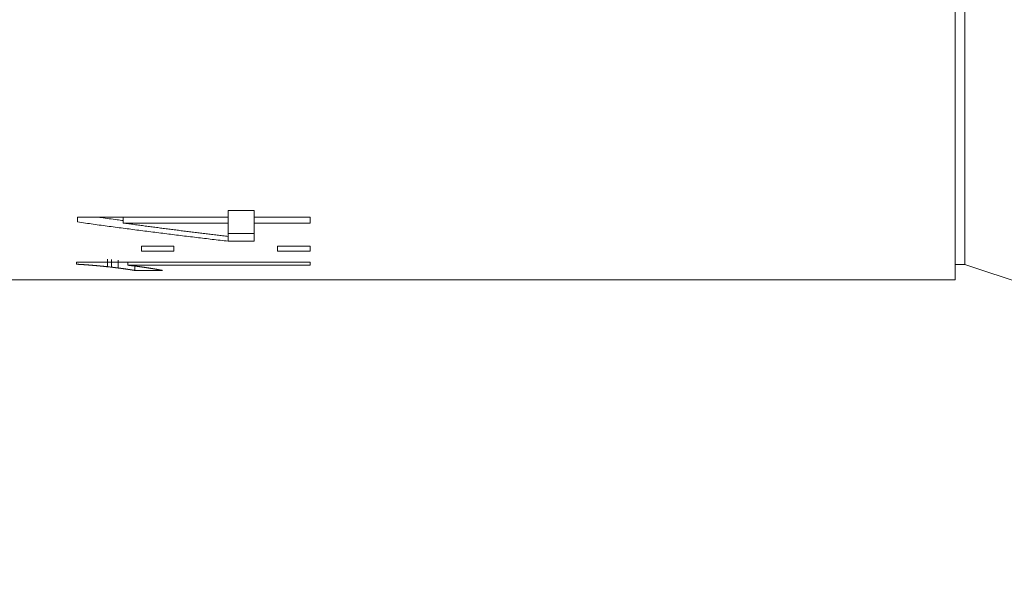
# Model space of a CAD drawing. Header units: millimetres. Extents: x 499.8 to 599, y 216.9 to 298.4.
# Tile 4 of 11: x 541.8 to 548.2, y 238.8 to 242.5. Entities that reach past the tile are written whole.
import ezdxf

# ---------------------------------------------------------------- set-up
doc = ezdxf.new("R2010")
doc.units = ezdxf.units.MM
doc.header["$LTSCALE"] = 0.03
doc.layers.get('0').update_dxf_attribs({"lineweight": 15})
doc.layers.add('1', color=7, linetype='Continuous', true_color=0xffffff)
doc.styles.get("Standard").update_dxf_attribs({"font": 'simsun.ttc', "width": 0.85})
doc.dimstyles.new('ISO-25', dxfattribs={"dimtxt": 2.5, "dimasz": 2, "dimexe": 1.3, "dimexo": 0.625, "dimtad": 1, "dimzin": 9, "dimdsep": 46, "dimtxsty": 'Standard', "dimblk": 'OPEN30', "dimcen": 2, "dimazin": 2, "dimtfac": 0.6, "dimtmove": 0, "dimatfit": 0, "dimldrblk": 'OPEN30', "dimfxl": 1, "dimtolj": 1, "dimarcsym": 0})

# ---------------------------------------------------------------- blocks, each defined once
blk = doc.blocks.new('_Open30')
at = {"color": 0, "linetype": 'ByBlock', "lineweight": -2}
for p, q in [((-1, 0.2679), (0, 0)), ((0, 0), (-1, -0.2679)), ((0, 0), (-1, 0))]:
    blk.add_line(p, q, dxfattribs=at)
blk = doc.blocks.new('*D10')
at = {"color": 0, "lineweight": -2}
for p, q in [((579.4775, 259.046), (579.4775, 223.9564)), ((517.4981, 240.246), (517.4981, 223.9564)), ((577.4775, 225.2564), (519.4981, 225.2564))]:
    blk.add_line(p, q, dxfattribs=at)
at = {"layer": 'Defpoints', "color": 0}
for p in [(579.4775, 259.671), (517.4981, 240.871), (517.4981, 225.2564)]:
    blk.add_point(p, dxfattribs=at)
at = {"color": 0, "lineweight": -2, "xscale": 2, "yscale": 2, "zscale": 2, "rotation": 180}
blk.add_blockref('_Open30', (517.4981, 225.2564), dxfattribs=at)
at = {"color": 0, "lineweight": -2, "xscale": 2, "yscale": 2, "zscale": 2}
blk.add_blockref('_Open30', (579.4775, 225.2564), dxfattribs=at)
at = {"color": 0, "insert": (549.5475, 227.4736), "char_height": 2.5, "width": 36.1612, "attachment_point": 5}
blk.add_mtext('\\A1;61.98±0.2(W.D. INF)', dxfattribs=at)
blk = doc.blocks.new('A$C852283ec')
at = {"layer": '1', "color": 7, "linetype": 'Continuous', "lineweight": 18}
for p, q in [((-25.9267, -18.75), (-25.9267, 18.75)), ((-25.9907, -18.85), (-25.9907, -6.6174)), ((-30.6782, -18.403), (-30.6782, -18.4459)), ((-30.5097, -18.403), (-30.6782, -18.403)), ((-30.5097, -18.4459), (-30.5097, -18.403)), ((-31.6502, -18.4459), (-31.6502, -18.4764)), ((-30.6782, -18.4459), (-31.6502, -18.4459)), ((-31.355, -18.483), (-31.355, -18.4459)), ((-30.6782, -18.483), (-30.6782, -18.4459)), ((-30.5097, -18.483), (-30.5097, -18.4459)), ((-30.1504, -18.4459), (-30.5097, -18.4459)), ((-30.1504, -18.483), (-30.1504, -18.4459)), ((-31.355, -18.483), (-30.6782, -18.483)), ((-30.6782, -18.483), (-30.6782, -18.5698)), ((-30.5097, -18.483), (-30.1504, -18.483)), ((-30.5097, -18.6001), (-30.5097, -18.483)), ((-30.6782, -18.5508), (-30.5097, -18.5508)), ((-30.6782, -18.6001), (-30.6782, -18.5698)), ((-30.6782, -18.6001), (-30.5097, -18.6001)), ((-31.2373, -18.6331), (-31.2373, -18.6637)), ((-31.0277, -18.6331), (-31.2373, -18.6331)), ((-31.2373, -18.6637), (-31.0277, -18.6637)), ((-31.0277, -18.6637), (-31.0277, -18.6331)), ((-30.3607, -18.6331), (-30.3607, -18.6637)), ((-30.1504, -18.6331), (-30.3607, -18.6331)), ((-30.3607, -18.6637), (-30.1504, -18.6637)), ((-30.1504, -18.6637), (-30.1504, -18.6331)), ((-31.6565, -18.7358), (-31.6565, -18.7485)), ((-30.1504, -18.7358), (-31.6565, -18.7358)), ((-31.3243, -18.7552), (-31.3243, -18.7358)), ((-31.3243, -18.7552), (-30.1504, -18.7552)), ((-31.2798, -18.7885), (-31.2798, -18.7603)), ((-31.2798, -18.7885), (-31.1022, -18.7885)), ((-30.1504, -18.7552), (-30.1504, -18.7358)), ((-25.9908, -18.75), (-25.9267, -18.75)), ((-25.9267, -18.75), (-25.1809, -19)), ((-35.7907, -18.85), (-25.9907, -18.85))]:
    blk.add_line(p, q, dxfattribs=at)
blk.add_ellipse((-31.4299, 0.4462), major_axis=(-4.9535, 18.8542), ratio=0.829021, start_param=2.833099, end_param=2.834673, dxfattribs=at)
for points, degree in [([(-31.6502, -18.4764), (-31.6332, -18.4788), (-31.5991, -18.4836), (-31.5479, -18.4906), (-31.4967, -18.4976), (-31.4456, -18.5045), (-31.3944, -18.5114), (-31.3433, -18.5182), (-31.2921, -18.5249), (-31.2409, -18.5315), (-31.1898, -18.5381), (-31.1386, -18.5446), (-31.0875, -18.551), (-31.0363, -18.5574), (-30.9851, -18.5637), (-30.934, -18.57), (-30.8828, -18.5761), (-30.8317, -18.5822), (-30.7805, -18.5883), (-30.7293, -18.5942), (-30.6952, -18.5981), (-30.6782, -18.6001)], 3), ([(-30.6782, -18.5698), (-30.6901, -18.5683), (-30.7138, -18.5655), (-30.7494, -18.5612), (-30.785, -18.5568), (-30.8207, -18.5525), (-30.8563, -18.5481), (-30.8919, -18.5436), (-30.9275, -18.5392), (-30.9631, -18.5347), (-30.9988, -18.5301), (-31.0344, -18.5256), (-31.07, -18.521), (-31.1056, -18.5163), (-31.1413, -18.5117), (-31.1769, -18.507), (-31.2125, -18.5023), (-31.2481, -18.4975), (-31.2837, -18.4927), (-31.3194, -18.4879), (-31.3431, -18.4847), (-31.355, -18.483)], 3), ([(-31.4559, -18.7648), (-31.4559, -18.715)], 1), ([(-31.4302, -18.7676), (-31.4302, -18.7178)], 1), ([(-31.3884, -18.7726), (-31.3884, -18.7228)], 1), ([(-31.6196, -18.7506), (-31.6186, -18.7507), (-31.6168, -18.7508), (-31.6139, -18.751), (-31.6111, -18.7512), (-31.6083, -18.7514), (-31.6055, -18.7516), (-31.6026, -18.7518), (-31.5998, -18.752), (-31.597, -18.7522), (-31.5942, -18.7524), (-31.5914, -18.7526), (-31.5885, -18.7528), (-31.5857, -18.753), (-31.5829, -18.7532), (-31.5801, -18.7534), (-31.5772, -18.7536), (-31.5744, -18.7538), (-31.5716, -18.7541), (-31.5688, -18.7543), (-31.5669, -18.7544), (-31.566, -18.7545)], 3), ([(-31.566, -18.7545), (-31.565, -18.7545), (-31.5631, -18.7547), (-31.5602, -18.755), (-31.5574, -18.7552), (-31.5545, -18.7555), (-31.5517, -18.7557), (-31.5488, -18.756), (-31.546, -18.7562), (-31.5431, -18.7565), (-31.5402, -18.7567), (-31.5374, -18.7569), (-31.5345, -18.7572), (-31.5317, -18.7574), (-31.5288, -18.7577), (-31.5259, -18.7579), (-31.5231, -18.7582), (-31.5202, -18.7584), (-31.5174, -18.7587), (-31.5145, -18.7589), (-31.5126, -18.7591), (-31.5117, -18.7592)], 3), ([(-31.5117, -18.7592), (-31.5107, -18.7593), (-31.5087, -18.7595), (-31.5058, -18.7598), (-31.5029, -18.7601), (-31.4999, -18.7604), (-31.497, -18.7607), (-31.4941, -18.761), (-31.4911, -18.7613), (-31.4882, -18.7615), (-31.4853, -18.7618), (-31.4823, -18.7621), (-31.4794, -18.7624), (-31.4765, -18.7627), (-31.4735, -18.763), (-31.4706, -18.7633), (-31.4677, -18.7636), (-31.4647, -18.7639), (-31.4618, -18.7642), (-31.4589, -18.7645), (-31.4569, -18.7647), (-31.4559, -18.7648)], 3), ([(-31.4302, -18.7676), (-31.4295, -18.7677), (-31.428, -18.7679), (-31.4258, -18.7681), (-31.4236, -18.7684), (-31.4214, -18.7687), (-31.4192, -18.7689), (-31.417, -18.7692), (-31.4148, -18.7695), (-31.4126, -18.7697), (-31.4104, -18.77), (-31.4082, -18.7703), (-31.406, -18.7705), (-31.4038, -18.7708), (-31.4016, -18.771), (-31.3994, -18.7713), (-31.3972, -18.7716), (-31.395, -18.7718), (-31.3928, -18.7721), (-31.3906, -18.7724), (-31.3891, -18.7725), (-31.3884, -18.7726)], 3), ([(-31.3884, -18.7726), (-31.3877, -18.7727), (-31.3864, -18.7729), (-31.3843, -18.7732), (-31.3822, -18.7734), (-31.3802, -18.7737), (-31.3781, -18.774), (-31.3761, -18.7743), (-31.374, -18.7746), (-31.372, -18.7748), (-31.3699, -18.7751), (-31.3679, -18.7754), (-31.3658, -18.7757), (-31.3638, -18.7759), (-31.3617, -18.7762), (-31.3597, -18.7765), (-31.3576, -18.7768), (-31.3556, -18.777), (-31.3535, -18.7773), (-31.3515, -18.7776), (-31.3501, -18.7777), (-31.3494, -18.7778)], 3), ([(-31.3494, -18.7778), (-31.3488, -18.7779), (-31.3475, -18.7781), (-31.3456, -18.7784), (-31.3437, -18.7787), (-31.3418, -18.779), (-31.3399, -18.7793), (-31.338, -18.7795), (-31.3361, -18.7798), (-31.3342, -18.7801), (-31.3323, -18.7804), (-31.3304, -18.7807), (-31.3285, -18.7809), (-31.3265, -18.7812), (-31.3246, -18.7815), (-31.3227, -18.7818), (-31.3208, -18.7821), (-31.3189, -18.7823), (-31.317, -18.7826), (-31.3151, -18.7829), (-31.3138, -18.7831), (-31.3132, -18.7832)], 3), ([(-31.2826, -18.7599), (-31.2833, -18.7598), (-31.2848, -18.7597), (-31.287, -18.7594), (-31.2892, -18.7592), (-31.2914, -18.7589), (-31.2936, -18.7587), (-31.2958, -18.7584), (-31.298, -18.7582), (-31.3002, -18.7579), (-31.3024, -18.7577), (-31.3046, -18.7574), (-31.3068, -18.7572), (-31.309, -18.7569), (-31.3112, -18.7567), (-31.3134, -18.7564), (-31.3156, -18.7562), (-31.3177, -18.7559), (-31.3199, -18.7557), (-31.3221, -18.7554), (-31.3236, -18.7552), (-31.3243, -18.7552)], 3), ([(-31.3132, -18.7832), (-31.3126, -18.7833), (-31.3114, -18.7835), (-31.3097, -18.7837), (-31.3079, -18.784), (-31.3062, -18.7843), (-31.3044, -18.7846), (-31.3027, -18.7849), (-31.3009, -18.7852), (-31.2991, -18.7855), (-31.2974, -18.7857), (-31.2956, -18.786), (-31.2939, -18.7863), (-31.2921, -18.7866), (-31.2903, -18.7869), (-31.2886, -18.7871), (-31.2868, -18.7874), (-31.2851, -18.7877), (-31.2833, -18.788), (-31.2815, -18.7883), (-31.2804, -18.7884), (-31.2798, -18.7885)], 3), ([(-31.2408, -18.7654), (-31.2415, -18.7653), (-31.243, -18.7651), (-31.2452, -18.7648), (-31.2474, -18.7645), (-31.2496, -18.7642), (-31.2518, -18.7639), (-31.254, -18.7637), (-31.2562, -18.7634), (-31.2584, -18.7631), (-31.2606, -18.7628), (-31.2628, -18.7625), (-31.265, -18.7622), (-31.2672, -18.7619), (-31.2694, -18.7617), (-31.2716, -18.7614), (-31.2738, -18.7611), (-31.276, -18.7608), (-31.2782, -18.7605), (-31.2804, -18.7602), (-31.2818, -18.76), (-31.2826, -18.7599)], 3), ([(-31.1997, -18.7715), (-31.2004, -18.7714), (-31.2019, -18.7712), (-31.204, -18.7708), (-31.2062, -18.7705), (-31.2084, -18.7702), (-31.2105, -18.7699), (-31.2127, -18.7696), (-31.2148, -18.7692), (-31.217, -18.7689), (-31.2192, -18.7686), (-31.2213, -18.7683), (-31.2235, -18.768), (-31.2257, -18.7676), (-31.2278, -18.7673), (-31.23, -18.767), (-31.2321, -18.7667), (-31.2343, -18.7663), (-31.2365, -18.766), (-31.2386, -18.7657), (-31.2401, -18.7655), (-31.2408, -18.7654)], 3), ([(-31.1969, -18.7718), (-31.197, -18.7718), (-31.1971, -18.7718), (-31.1972, -18.7718), (-31.1974, -18.7717), (-31.1975, -18.7717), (-31.1977, -18.7717), (-31.1978, -18.7717), (-31.1979, -18.7717), (-31.1981, -18.7717), (-31.1982, -18.7716), (-31.1984, -18.7716), (-31.1985, -18.7716), (-31.1987, -18.7716), (-31.1988, -18.7716), (-31.199, -18.7716), (-31.1991, -18.7715), (-31.1993, -18.7715), (-31.1994, -18.7715), (-31.1996, -18.7715), (-31.1997, -18.7715), (-31.1997, -18.7715)], 3), ([(-31.1593, -18.778), (-31.16, -18.7779), (-31.1613, -18.7776), (-31.1633, -18.7773), (-31.1653, -18.777), (-31.1672, -18.7767), (-31.1692, -18.7764), (-31.1712, -18.776), (-31.1732, -18.7757), (-31.1752, -18.7754), (-31.1771, -18.7751), (-31.1791, -18.7747), (-31.1811, -18.7744), (-31.1831, -18.7741), (-31.185, -18.7738), (-31.187, -18.7734), (-31.189, -18.7731), (-31.191, -18.7728), (-31.193, -18.7724), (-31.1949, -18.7721), (-31.1963, -18.7719), (-31.1969, -18.7718)], 3), ([(-31.128, -18.7834), (-31.1285, -18.7833), (-31.1296, -18.7831), (-31.1313, -18.7828), (-31.1329, -18.7826), (-31.1346, -18.7823), (-31.1362, -18.782), (-31.1379, -18.7817), (-31.1395, -18.7814), (-31.1412, -18.7811), (-31.1428, -18.7809), (-31.1445, -18.7806), (-31.1461, -18.7803), (-31.1478, -18.78), (-31.1494, -18.7797), (-31.1511, -18.7794), (-31.1527, -18.7791), (-31.1544, -18.7788), (-31.156, -18.7785), (-31.1577, -18.7782), (-31.1588, -18.7781), (-31.1593, -18.778)], 3), ([(-31.1036, -18.7882), (-31.104, -18.7882), (-31.1049, -18.788), (-31.1062, -18.7877), (-31.1075, -18.7875), (-31.1087, -18.7872), (-31.11, -18.787), (-31.1113, -18.7867), (-31.1126, -18.7865), (-31.1139, -18.7862), (-31.1152, -18.786), (-31.1164, -18.7857), (-31.1177, -18.7855), (-31.119, -18.7852), (-31.1203, -18.785), (-31.1216, -18.7847), (-31.1229, -18.7844), (-31.1241, -18.7842), (-31.1254, -18.7839), (-31.1267, -18.7837), (-31.1276, -18.7835), (-31.128, -18.7834)], 3), ([(-31.1022, -18.7885), (-31.1023, -18.7885), (-31.1023, -18.7885), (-31.1024, -18.7885), (-31.1024, -18.7885), (-31.1025, -18.7885), (-31.1026, -18.7885), (-31.1027, -18.7884), (-31.1027, -18.7884), (-31.1028, -18.7884), (-31.1029, -18.7884), (-31.103, -18.7884), (-31.103, -18.7884), (-31.1031, -18.7883), (-31.1032, -18.7883), (-31.1033, -18.7883), (-31.1033, -18.7883), (-31.1034, -18.7883), (-31.1035, -18.7883), (-31.1035, -18.7883), (-31.1036, -18.7882), (-31.1036, -18.7882)], 3)]:
    blk.add_open_spline(points, degree=degree, dxfattribs=at)
blk.add_open_spline([(-31.5133, -18.4463), (-31.5078, -18.447), (-31.4852, -18.4501), (-31.4456, -18.4554), (-31.3983, -18.4617), (-31.3681, -18.4657), (-31.355, -18.4675)], degree=3, knots=[0, 0, 0, 0, 0.104421, 0.427623, 0.750825, 1, 1, 1, 1], dxfattribs=at)
blk.add_rational_spline([(-31.6565, -18.7485), (-31.638, -18.7495), (-31.6196, -18.7506)], [0.500000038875, 0.499999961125, 0.500000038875], degree=2, dxfattribs=at)

msp = doc.modelspace()

# ---------------------------------------------------------------- block references
msp.add_blockref('A$C852283ec', (573.8275, 259.671))

# ---------------------------------------------------------------- dimensions: what is measured, and where the dimension line sits
at = {"color": 7}
dim = msp.add_linear_dim(base=(517.4981, 225.2564), p1=(579.4775, 259.671), p2=(517.4981, 240.871), angle=180, text='<>(W.D. INF)', dimstyle='ISO-25', override={"dimtol": 1, "dimtp": 0.2, "dimtm": 0.2, "dimtfac": 1, "dimtmove": 0}, dxfattribs=at)
dim.commit()
dim.dimension.update_dxf_attribs({"geometry": '*D10', "text_midpoint": (549.5475, 225.2564), "dimtype": 160})

doc.saveas('drawing.dxf')
